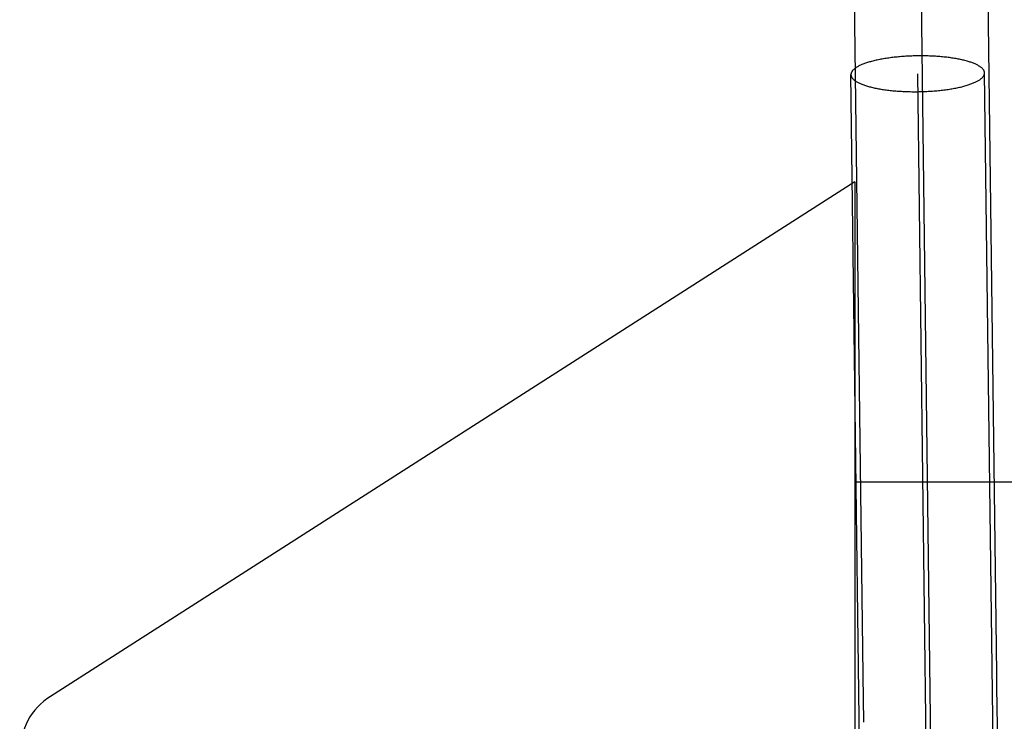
# Model space of a CAD drawing. Header units: inches. Extents: x 0 to 212, y 0 to 138.
# Tile 8 of 100: x 31.489 to 31.636, y 52.53 to 52.635. Entities that reach past the tile are written whole.
import ezdxf

# ---------------------------------------------------------------- set-up
doc = ezdxf.new("R2010")
doc.units = ezdxf.units.IN
doc.header["$LTSCALE"] = 11.6875
doc.header["$MEASUREMENT"] = 0
doc.linetypes.add('HIDDEN', pattern=[0.2, 0.1, -0.1])
doc.layers.add('DEFAULT_2', color=8, linetype='HIDDEN')

msp = doc.modelspace()

# ---------------------------------------------------------------- linework, layer by layer
at = {"layer": 'DEFAULT_2', "color": 8, "linetype": 'HIDDEN'}
for p, q in [((31.6230554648, 52.6829416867), (31.6251134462, 52.5201737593)), ((31.6150785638, 52.4727893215), (31.6131173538, 52.6270993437)), ((31.625117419, 52.4699486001), (31.6231165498, 52.62722614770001)), ((31.6349018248, 52.4865127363), (31.6331157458, 52.6273529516)), ((31.613686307, 52.61105324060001), (31.49329577, 52.534003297)), ((31.613686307, 52.61105324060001), (31.613686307, 52.37105324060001)), ((31.676686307, 52.56605324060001), (31.613686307, 52.56605324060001))]:
    msp.add_line(p, q, dxfattribs=at)
for points in [[(31.6130562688, 52.6828148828), (31.6149034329, 52.5371537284), (31.6149180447, 52.53599545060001), (31.614932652, 52.5348334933)], [(31.6330546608, 52.68306849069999), (31.6349018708, 52.53740370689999), (31.6349165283, 52.536241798), (31.6349311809, 52.5350762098)], [(31.6231165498, 52.6299050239), (31.6228921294, 52.6299017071), (31.622667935, 52.6298970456), (31.62244391, 52.62989103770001), (31.6222202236, 52.6298836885), (31.6219969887, 52.6298750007), (31.6217743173, 52.6298649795), (31.621552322, 52.6298536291), (31.6213311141, 52.6298409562), (31.6211108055, 52.6298269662), (31.6208915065, 52.6298116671), (31.6206733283, 52.62979506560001), (31.6204563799, 52.629777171), (31.6202407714, 52.62975799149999), (31.6200266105, 52.6297375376), (31.619814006, 52.6297158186), (31.6196030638, 52.6296928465), (31.6193938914, 52.6296686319), (31.6191865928, 52.6296431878), (31.6189812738, 52.6296165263), (31.6187780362, 52.6295886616), (31.618576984, 52.6295596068), (31.6183782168, 52.6295293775), (31.6181818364, 52.629497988), (31.6179879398, 52.629465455), (31.6177966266, 52.6294317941), (31.6176079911, 52.6293970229), (31.6174221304, 52.6293611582), (31.6172391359, 52.6293242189), (31.617059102, 52.6292862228), (31.6168821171, 52.6292471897), (31.6167082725, 52.62920713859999), (31.6165376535, 52.6291660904), (31.6163703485, 52.629124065), (31.616206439, 52.6290810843), (31.6160460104, 52.6290371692), (31.6158891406, 52.6289923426), (31.6157359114, 52.6289466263), (31.6155863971, 52.628900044), (31.615440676, 52.62885261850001), (31.6152988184, 52.6288043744), (31.6151608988, 52.6287553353), (31.6150269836, 52.6287055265), (31.6148971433, 52.6286549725), (31.6147714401, 52.6286036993), (31.6146499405, 52.6285517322), (31.6145327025, 52.6284990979), (31.6144197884, 52.62844582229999), (31.6143112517, 52.6283919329), (31.6142071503, 52.6283374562), (31.6141075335, 52.6282824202), (31.6140124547, 52.6282268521), (31.6139219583, 52.6281707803), (31.6138360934, 52.62811423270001), (31.6137548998, 52.62805723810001), (31.6136784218, 52.62799982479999), (31.6136066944, 52.6279420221), (31.6135397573, 52.6278838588), (31.6134776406, 52.6278253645), (31.6134203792, 52.6277665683), (31.6133679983, 52.6277075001), (31.6133205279, 52.6276481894), (31.6132779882, 52.6275886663), (31.6132404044, 52.6275289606), (31.6132077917, 52.6274691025), (31.6131801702, 52.627409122), (31.6131575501, 52.6273490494), (31.6131399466, 52.6272889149), (31.6131273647, 52.6272287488), (31.6131198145, 52.62716858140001), (31.6131172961, 52.627108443), (31.6131173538, 52.6270993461)], [(31.6331157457, 52.6273529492), (31.6331132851, 52.6274039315), (31.6331057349, 52.6274639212), (31.633093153, 52.6275237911), (31.6330755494, 52.6275835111), (31.6330529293, 52.6276430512), (31.6330253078, 52.62770238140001), (31.6329926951, 52.6277614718), (31.6329551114, 52.6278202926), (31.6329125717, 52.6278788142), (31.6328651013, 52.6279370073), (31.6328127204, 52.6279948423), (31.632755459, 52.6280522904), (31.6326933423, 52.6281093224), (31.6326264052, 52.6281659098), (31.6325546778, 52.6282220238), (31.6324781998, 52.6282776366), (31.6323970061, 52.6283327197), (31.6323111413, 52.6283872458), (31.6322206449, 52.6284411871), (31.6321255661, 52.6284945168), (31.6320259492, 52.6285472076), (31.6319218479, 52.6285992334), (31.6318133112, 52.6286505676), (31.6317003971, 52.62870118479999), (31.6315831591, 52.628751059), (31.6314616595, 52.6288001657), (31.6313359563, 52.6288484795), (31.631206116, 52.6288959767), (31.6310722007, 52.6289426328), (31.6309342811, 52.6289884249), (31.6307924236, 52.6290333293), (31.6306467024, 52.6290773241), (31.6304971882, 52.6291203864), (31.630343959, 52.62916249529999), (31.6301870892, 52.6292036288), (31.6300266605, 52.629243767), (31.6298627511, 52.6292828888), (31.629695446, 52.6293209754), (31.629524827, 52.6293580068), (31.6293509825, 52.6293939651), (31.6291739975, 52.62942883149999), (31.6289939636, 52.6294625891), (31.6288109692, 52.6294952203), (31.6286251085, 52.6295267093), (31.628436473, 52.6295570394), (31.6282451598, 52.62958619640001), (31.6280512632, 52.6296141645), (31.6278548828, 52.6296409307), (31.6276561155, 52.6296664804), (31.6274550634, 52.6296908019), (31.6272518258, 52.6297138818), (31.6270465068, 52.6297357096), (31.6268392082, 52.6297562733), (31.6266300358, 52.6297755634), (31.6264190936, 52.62979356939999), (31.6262064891, 52.62981028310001), (31.6259923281, 52.6298256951), (31.6257767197, 52.6298397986), (31.6255597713, 52.62985258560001), (31.6253415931, 52.62986405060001), (31.625122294, 52.6298741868), (31.6249019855, 52.6298829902), (31.6246807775, 52.6298904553), (31.6244587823, 52.6298965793), (31.6242361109, 52.62990135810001), (31.624012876, 52.6299047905), (31.6237891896, 52.6299068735), (31.6235651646, 52.6299076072), (31.6233409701, 52.62990699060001), (31.6231165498, 52.6299050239)], [(31.6131173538, 52.6270993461), (31.6131198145, 52.6270483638), (31.6131273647, 52.6269883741), (31.6131399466, 52.6269285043), (31.6131575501, 52.6268687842), (31.6131801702, 52.6268092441), (31.6132077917, 52.62674991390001), (31.6132404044, 52.62669082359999), (31.6132779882, 52.62663200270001), (31.6133205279, 52.6265734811), (31.6133679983, 52.626515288), (31.6134203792, 52.626457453), (31.6134776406, 52.6264000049), (31.6135397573, 52.626342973), (31.6136066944, 52.6262863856), (31.6136784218, 52.6262302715), (31.6137548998, 52.6261746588), (31.6138360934, 52.6261195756), (31.6139219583, 52.6260650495), (31.6140124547, 52.6260111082), (31.6141075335, 52.6259577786), (31.6142071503, 52.6259050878), (31.6143112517, 52.6258530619), (31.6144197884, 52.6258017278), (31.6145327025, 52.6257511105), (31.6146499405, 52.6257012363), (31.6147714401, 52.6256521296), (31.6148971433, 52.6256038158), (31.6150269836, 52.6255563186), (31.6151608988, 52.6255096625), (31.6152988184, 52.6254638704), (31.615440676, 52.62541896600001), (31.6155863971, 52.6253749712), (31.6157359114, 52.6253319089), (31.6158891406, 52.62528979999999), (31.6160460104, 52.6252486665), (31.616206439, 52.6252085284), (31.6163703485, 52.6251694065), (31.6165376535, 52.62513132), (31.6167082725, 52.6250942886), (31.6168821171, 52.62505833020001), (31.617059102, 52.62502346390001), (31.6172391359, 52.6249897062), (31.6174221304, 52.6249570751), (31.6176079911, 52.6249255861), (31.6177966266, 52.6248952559), (31.6179879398, 52.62486609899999), (31.6181818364, 52.6248381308), (31.6183782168, 52.6248113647), (31.618576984, 52.6247858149), (31.6187780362, 52.6247614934), (31.6189812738, 52.6247384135), (31.6191865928, 52.6247165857), (31.6193938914, 52.62469602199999), (31.6196030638, 52.6246767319), (31.619814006, 52.6246587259), (31.6200266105, 52.62464201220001), (31.6202407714, 52.6246266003), (31.6204563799, 52.6246124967), (31.6206733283, 52.6245997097), (31.6208915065, 52.6245882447), (31.6211108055, 52.6245781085), (31.6213311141, 52.6245693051), (31.621552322, 52.6245618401), (31.6217743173, 52.624555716), (31.6219969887, 52.62455093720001), (31.6222202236, 52.6245475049), (31.62244391, 52.6245454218), (31.622667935, 52.6245446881), (31.6228921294, 52.62454530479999), (31.6231165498, 52.6245472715)], [(31.6231165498, 52.6245472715), (31.6233409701, 52.62455058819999), (31.6235651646, 52.6245552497), (31.6237891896, 52.6245612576), (31.624012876, 52.6245686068), (31.6242361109, 52.6245772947), (31.6244587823, 52.6245873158), (31.6246807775, 52.6245986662), (31.6249019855, 52.6246113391), (31.625122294, 52.6246253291), (31.6253415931, 52.6246406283), (31.6255597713, 52.62465722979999), (31.6257767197, 52.6246751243), (31.6259923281, 52.6246943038), (31.6262064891, 52.6247147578), (31.6264190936, 52.6247364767), (31.6266300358, 52.6247594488), (31.6268392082, 52.6247836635), (31.6270465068, 52.6248091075), (31.6272518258, 52.6248357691), (31.6274550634, 52.6248636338), (31.6276561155, 52.6248926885), (31.6278548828, 52.6249229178), (31.6280512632, 52.62495430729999), (31.6282451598, 52.6249868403), (31.628436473, 52.6250205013), (31.6286251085, 52.6250552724), (31.6288109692, 52.6250911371), (31.6289939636, 52.6251280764), (31.6291739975, 52.6251660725), (31.6293509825, 52.6252051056), (31.629524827, 52.6252451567), (31.629695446, 52.6252862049), (31.6298627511, 52.6253282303), (31.6300266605, 52.625371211), (31.6301870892, 52.62541512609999), (31.630343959, 52.62545995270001), (31.6304971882, 52.625505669), (31.6306467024, 52.6255522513), (31.6307924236, 52.6255996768), (31.6309342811, 52.6256479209), (31.6310722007, 52.62569696), (31.631206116, 52.6257467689), (31.6313359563, 52.6257973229), (31.6314616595, 52.6258485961), (31.6315831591, 52.6259005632), (31.6317003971, 52.6259531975), (31.6318133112, 52.626006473), (31.6319218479, 52.6260603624), (31.6320259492, 52.6261148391), (31.6321255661, 52.6261698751), (31.6322206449, 52.6262254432), (31.6323111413, 52.626281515), (31.6323970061, 52.62633806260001), (31.6324781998, 52.62639505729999), (31.6325546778, 52.6264524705), (31.6326264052, 52.6265102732), (31.6326933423, 52.62656843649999), (31.632755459, 52.6266269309), (31.6328127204, 52.62668572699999), (31.6328651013, 52.6267447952), (31.6329125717, 52.6268041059), (31.6329551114, 52.626863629), (31.6329926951, 52.6269233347), (31.6330253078, 52.6269831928), (31.6330529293, 52.6270431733), (31.6330755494, 52.6271032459), (31.633093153, 52.6271633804), (31.6331057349, 52.6272235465), (31.6331132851, 52.62728371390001), (31.6331158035, 52.6273438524), (31.6331157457, 52.6273529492)], [(31.614932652, 52.5348334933), (31.6149618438, 52.5324992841), (31.6149764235, 52.531327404), (31.6149909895, 52.5301525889)], [(31.6349311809, 52.5350762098), (31.6349604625, 52.5327347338), (31.6349750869, 52.5315592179), (31.6349896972, 52.5303807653)], [(31.6349896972, 52.5303807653), (31.6350188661, 52.5280158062), (31.6350334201, 52.5268296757), (31.6350479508, 52.5256413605)]]:
    msp.add_lwpolyline(points, dxfattribs=at)
msp.add_arc((31.498686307, 52.525580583), 0.01, 122.6192430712, 180, dxfattribs=at)

doc.saveas('drawing.dxf')
